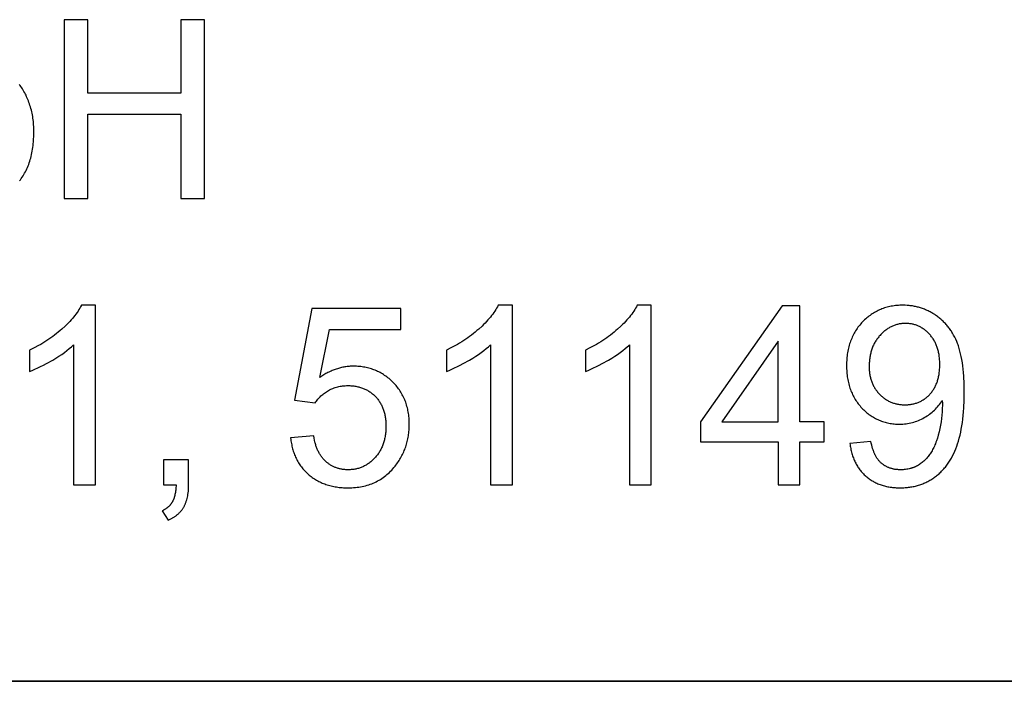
# Model space of a CAD drawing. Header units: millimetres. Extents: x -5878 to -4878, y 4408 to 5408.
# Tile 50 of 119: x -5027 to -4998, y 4457 to 4477. Entities that reach past the tile are written whole.
import ezdxf

# ---------------------------------------------------------------- set-up
doc = ezdxf.new("R2010")
doc.units = ezdxf.units.MM
doc.layers.add('SHOW Mini_Safetyfree Holder', color=7, linetype='Continuous', true_color=0x000000)

msp = doc.modelspace()

# ---------------------------------------------------------------- linework, layer by layer
at = {"layer": 'SHOW Mini_Safetyfree Holder'}
for points in [[(-5024.927, 4476.668), (-5025.63, 4476.668)], [(-5025.63, 4476.668), (-5025.63, 4471.352)], [(-5024.927, 4474.485), (-5024.927, 4476.668)], [(-5021.46, 4476.668), (-5022.163, 4476.668)], [(-5022.163, 4476.668), (-5022.163, 4474.485)], [(-5021.46, 4471.352), (-5021.46, 4476.668)], [(-5026.96, 4471.874), (-5026.932, 4471.91), (-5026.904, 4471.947), (-5026.878, 4471.985), (-5026.853, 4472.023), (-5026.828, 4472.063), (-5026.805, 4472.103), (-5026.782, 4472.144), (-5026.761, 4472.187), (-5026.74, 4472.229), (-5026.721, 4472.273), (-5026.702, 4472.318), (-5026.684, 4472.364), (-5026.668, 4472.41), (-5026.652, 4472.458), (-5026.637, 4472.506), (-5026.623, 4472.555), (-5026.61, 4472.605), (-5026.598, 4472.656), (-5026.587, 4472.708), (-5026.577, 4472.76), (-5026.568, 4472.814), (-5026.56, 4472.868), (-5026.553, 4472.924), (-5026.547, 4472.98), (-5026.541, 4473.037), (-5026.537, 4473.095), (-5026.531, 4473.213), (-5026.529, 4473.335), (-5026.53, 4473.387), (-5026.531, 4473.439), (-5026.534, 4473.49), (-5026.537, 4473.541), (-5026.541, 4473.591), (-5026.546, 4473.641), (-5026.552, 4473.69), (-5026.559, 4473.74), (-5026.566, 4473.788), (-5026.575, 4473.837), (-5026.584, 4473.885), (-5026.595, 4473.932), (-5026.606, 4473.979), (-5026.618, 4474.026), (-5026.631, 4474.073), (-5026.646, 4474.119), (-5026.66, 4474.164), (-5026.676, 4474.208), (-5026.692, 4474.252), (-5026.709, 4474.295), (-5026.727, 4474.337), (-5026.745, 4474.378), (-5026.764, 4474.419), (-5026.784, 4474.458), (-5026.804, 4474.497), (-5026.825, 4474.535), (-5026.847, 4474.572), (-5026.87, 4474.608), (-5026.893, 4474.643), (-5026.917, 4474.678), (-5026.941, 4474.711), (-5026.966, 4474.744)], [(-5022.163, 4474.485), (-5024.927, 4474.485)], [(-5024.927, 4471.352), (-5024.927, 4473.857)], [(-5024.927, 4473.857), (-5022.163, 4473.857)], [(-5022.163, 4473.857), (-5022.163, 4471.352)], [(-5025.63, 4471.352), (-5024.927, 4471.352)], [(-5022.163, 4471.352), (-5021.46, 4471.352)], [(-5025.119, 4468.178), (-5025.141, 4468.135), (-5025.165, 4468.091), (-5025.191, 4468.048), (-5025.219, 4468.004), (-5025.249, 4467.96), (-5025.28, 4467.916), (-5025.314, 4467.872), (-5025.349, 4467.828), (-5025.386, 4467.783), (-5025.425, 4467.739), (-5025.466, 4467.694), (-5025.509, 4467.649), (-5025.554, 4467.604), (-5025.6, 4467.558), (-5025.699, 4467.467), (-5025.751, 4467.422), (-5025.804, 4467.377), (-5025.858, 4467.333), (-5025.913, 4467.291), (-5025.969, 4467.249), (-5026.026, 4467.208), (-5026.084, 4467.167), (-5026.143, 4467.128), (-5026.204, 4467.089), (-5026.265, 4467.052), (-5026.328, 4467.015), (-5026.391, 4466.979), (-5026.522, 4466.909), (-5026.656, 4466.843)], [(-5024.698, 4468.178), (-5025.119, 4468.178)], [(-5024.698, 4462.84), (-5024.698, 4468.178)], [(-5012.731, 4468.178), (-5012.753, 4468.135), (-5012.777, 4468.091), (-5012.803, 4468.048), (-5012.831, 4468.004), (-5012.861, 4467.96), (-5012.892, 4467.916), (-5012.926, 4467.872), (-5012.961, 4467.828), (-5012.998, 4467.783), (-5013.037, 4467.739), (-5013.078, 4467.694), (-5013.121, 4467.649), (-5013.166, 4467.604), (-5013.212, 4467.558), (-5013.311, 4467.467), (-5013.363, 4467.422), (-5013.416, 4467.377), (-5013.47, 4467.333), (-5013.525, 4467.291), (-5013.581, 4467.249), (-5013.638, 4467.208), (-5013.696, 4467.167), (-5013.755, 4467.128), (-5013.816, 4467.089), (-5013.877, 4467.052), (-5013.94, 4467.015), (-5014.003, 4466.979), (-5014.134, 4466.909), (-5014.268, 4466.843)], [(-5012.31, 4468.178), (-5012.731, 4468.178)], [(-5012.31, 4462.84), (-5012.31, 4468.178)], [(-5008.6, 4468.178), (-5008.623, 4468.135), (-5008.647, 4468.091), (-5008.673, 4468.048), (-5008.701, 4468.004), (-5008.73, 4467.96), (-5008.762, 4467.916), (-5008.795, 4467.872), (-5008.831, 4467.828), (-5008.868, 4467.783), (-5008.907, 4467.739), (-5008.948, 4467.694), (-5008.991, 4467.649), (-5009.035, 4467.604), (-5009.082, 4467.558), (-5009.181, 4467.467), (-5009.232, 4467.422), (-5009.285, 4467.377), (-5009.339, 4467.333), (-5009.394, 4467.291), (-5009.45, 4467.249), (-5009.507, 4467.208), (-5009.566, 4467.167), (-5009.625, 4467.128), (-5009.685, 4467.089), (-5009.747, 4467.052), (-5009.809, 4467.015), (-5009.873, 4466.979), (-5010.003, 4466.909), (-5010.138, 4466.843)], [(-5008.18, 4468.178), (-5008.6, 4468.178)], [(-5008.18, 4462.84), (-5008.18, 4468.178)], [(-5004.296, 4468.156), (-5006.722, 4464.711)], [(-5003.763, 4468.156), (-5004.296, 4468.156)], [(-5003.763, 4464.711), (-5003.763, 4468.156)], [(-5002.279, 4464.069), (-5002.274, 4464.03), (-5002.268, 4463.992), (-5002.262, 4463.954), (-5002.255, 4463.916), (-5002.247, 4463.88), (-5002.238, 4463.844), (-5002.229, 4463.808), (-5002.22, 4463.773), (-5002.21, 4463.738), (-5002.199, 4463.704), (-5002.187, 4463.671), (-5002.175, 4463.638), (-5002.163, 4463.606), (-5002.149, 4463.574), (-5002.135, 4463.543), (-5002.121, 4463.512), (-5002.106, 4463.482), (-5002.09, 4463.452), (-5002.073, 4463.423), (-5002.056, 4463.395), (-5002.039, 4463.367), (-5002.021, 4463.339), (-5002.002, 4463.312), (-5001.982, 4463.286), (-5001.962, 4463.26), (-5001.942, 4463.235), (-5001.92, 4463.21), (-5001.898, 4463.186), (-5001.876, 4463.163), (-5001.853, 4463.14), (-5001.829, 4463.117), (-5001.804, 4463.095), (-5001.779, 4463.074), (-5001.754, 4463.053), (-5001.728, 4463.033), (-5001.702, 4463.014), (-5001.675, 4462.995), (-5001.648, 4462.978), (-5001.621, 4462.96), (-5001.592, 4462.944), (-5001.564, 4462.928), (-5001.535, 4462.913), (-5001.506, 4462.898), (-5001.476, 4462.884), (-5001.445, 4462.871), (-5001.415, 4462.858), (-5001.384, 4462.847), (-5001.352, 4462.835), (-5001.32, 4462.825), (-5001.287, 4462.815), (-5001.254, 4462.806), (-5001.221, 4462.798), (-5001.187, 4462.79), (-5001.153, 4462.783), (-5001.118, 4462.776), (-5001.083, 4462.771), (-5001.047, 4462.765), (-5001.011, 4462.761), (-5000.975, 4462.757), (-5000.938, 4462.754), (-5000.9, 4462.752), (-5000.862, 4462.75), (-5000.824, 4462.749), (-5000.785, 4462.749), (-5000.712, 4462.75), (-5000.677, 4462.752), (-5000.641, 4462.754), (-5000.605, 4462.757), (-5000.57, 4462.76), (-5000.536, 4462.764), (-5000.501, 4462.769), (-5000.467, 4462.774), (-5000.433, 4462.78), (-5000.399, 4462.786), (-5000.366, 4462.793), (-5000.333, 4462.801), (-5000.3, 4462.809), (-5000.268, 4462.818), (-5000.235, 4462.828), (-5000.204, 4462.838), (-5000.172, 4462.849), (-5000.141, 4462.86), (-5000.11, 4462.872), (-5000.079, 4462.885), (-5000.049, 4462.898), (-5000.019, 4462.912), (-4999.989, 4462.926), (-4999.959, 4462.941), (-4999.93, 4462.957), (-4999.901, 4462.974), (-4999.872, 4462.99), (-4999.844, 4463.008), (-4999.816, 4463.026), (-4999.788, 4463.045), (-4999.761, 4463.064), (-4999.734, 4463.084), (-4999.707, 4463.105), (-4999.681, 4463.126), (-4999.655, 4463.148), (-4999.63, 4463.17), (-4999.605, 4463.193), (-4999.58, 4463.216), (-4999.556, 4463.24), (-4999.532, 4463.265), (-4999.509, 4463.29), (-4999.486, 4463.315), (-4999.463, 4463.342), (-4999.441, 4463.368), (-4999.42, 4463.396), (-4999.399, 4463.424), (-4999.378, 4463.452), (-4999.357, 4463.481), (-4999.338, 4463.511), (-4999.318, 4463.541), (-4999.299, 4463.571), (-4999.28, 4463.603), (-4999.262, 4463.634), (-4999.227, 4463.7), (-4999.193, 4463.767), (-4999.161, 4463.837), (-4999.131, 4463.909), (-4999.103, 4463.984), (-4999.076, 4464.061), (-4999.051, 4464.141), (-4999.027, 4464.225), (-4999.006, 4464.312), (-4998.986, 4464.402), (-4998.968, 4464.495), (-4998.951, 4464.592), (-4998.937, 4464.691), (-4998.924, 4464.794), (-4998.913, 4464.901), (-4998.903, 4465.01), (-4998.895, 4465.123), (-4998.885, 4465.358), (-4998.881, 4465.607), (-4998.885, 4465.844), (-4998.895, 4466.067), (-4998.903, 4466.173), (-4998.913, 4466.276), (-4998.924, 4466.375), (-4998.937, 4466.47), (-4998.952, 4466.562), (-4998.969, 4466.65), (-4998.987, 4466.734), (-4999.007, 4466.815), (-4999.029, 4466.892), (-4999.04, 4466.93), (-4999.052, 4466.966), (-4999.065, 4467.002), (-4999.077, 4467.036), (-4999.091, 4467.07), (-4999.104, 4467.102), (-4999.133, 4467.166), (-4999.163, 4467.228), (-4999.195, 4467.288), (-4999.229, 4467.346), (-4999.246, 4467.374), (-4999.264, 4467.402), (-4999.282, 4467.43), (-4999.301, 4467.457), (-4999.32, 4467.483), (-4999.339, 4467.509), (-4999.359, 4467.535), (-4999.379, 4467.56), (-4999.4, 4467.584), (-4999.421, 4467.609), (-4999.442, 4467.632), (-4999.464, 4467.656), (-4999.486, 4467.678), (-4999.509, 4467.701), (-4999.532, 4467.723), (-4999.555, 4467.744), (-4999.579, 4467.765), (-4999.603, 4467.785), (-4999.628, 4467.805), (-4999.653, 4467.825), (-4999.678, 4467.844), (-4999.704, 4467.863), (-4999.731, 4467.881), (-4999.757, 4467.898), (-4999.811, 4467.932), (-4999.839, 4467.948), (-4999.866, 4467.964), (-4999.894, 4467.979), (-4999.922, 4467.993), (-4999.95, 4468.007), (-4999.978, 4468.021), (-5000.006, 4468.033), (-5000.035, 4468.046), (-5000.063, 4468.057), (-5000.092, 4468.069), (-5000.121, 4468.079), (-5000.15, 4468.089), (-5000.18, 4468.099), (-5000.209, 4468.108), (-5000.239, 4468.116), (-5000.269, 4468.124), (-5000.299, 4468.132), (-5000.329, 4468.138), (-5000.36, 4468.145), (-5000.39, 4468.15), (-5000.421, 4468.156), (-5000.452, 4468.16), (-5000.483, 4468.164), (-5000.514, 4468.168), (-5000.546, 4468.171), (-5000.577, 4468.173), (-5000.641, 4468.177), (-5000.706, 4468.178), (-5000.75, 4468.177), (-5000.794, 4468.176), (-5000.838, 4468.173), (-5000.881, 4468.17), (-5000.924, 4468.166), (-5000.966, 4468.16), (-5001.008, 4468.154), (-5001.05, 4468.147), (-5001.09, 4468.139), (-5001.131, 4468.13), (-5001.171, 4468.119), (-5001.21, 4468.108), (-5001.249, 4468.096), (-5001.288, 4468.083), (-5001.326, 4468.069), (-5001.363, 4468.054), (-5001.4, 4468.039), (-5001.437, 4468.022), (-5001.473, 4468.004), (-5001.509, 4467.985), (-5001.544, 4467.965), (-5001.579, 4467.945), (-5001.613, 4467.923), (-5001.647, 4467.9), (-5001.68, 4467.877), (-5001.713, 4467.852), (-5001.746, 4467.827), (-5001.777, 4467.8), (-5001.809, 4467.773), (-5001.84, 4467.744), (-5001.87, 4467.715), (-5001.9, 4467.685), (-5001.93, 4467.653), (-5001.958, 4467.622), (-5001.986, 4467.589), (-5002.012, 4467.556), (-5002.038, 4467.523), (-5002.063, 4467.488), (-5002.086, 4467.454), (-5002.109, 4467.418), (-5002.131, 4467.382), (-5002.152, 4467.345), (-5002.172, 4467.308), (-5002.191, 4467.27), (-5002.209, 4467.232), (-5002.226, 4467.193), (-5002.243, 4467.153), (-5002.258, 4467.112), (-5002.273, 4467.071), (-5002.286, 4467.03), (-5002.299, 4466.988), (-5002.31, 4466.945), (-5002.321, 4466.901), (-5002.331, 4466.857), (-5002.34, 4466.813), (-5002.348, 4466.767), (-5002.355, 4466.721), (-5002.361, 4466.675), (-5002.366, 4466.628), (-5002.37, 4466.58), (-5002.373, 4466.531), (-5002.375, 4466.482), (-5002.377, 4466.433), (-5002.377, 4466.383), (-5002.377, 4466.334), (-5002.376, 4466.286), (-5002.373, 4466.238), (-5002.37, 4466.192), (-5002.366, 4466.145), (-5002.361, 4466.1), (-5002.355, 4466.054), (-5002.349, 4466.01), (-5002.341, 4465.966), (-5002.333, 4465.923), (-5002.323, 4465.88), (-5002.313, 4465.838), (-5002.302, 4465.796), (-5002.29, 4465.756), (-5002.277, 4465.715), (-5002.263, 4465.675), (-5002.248, 4465.636), (-5002.233, 4465.598), (-5002.216, 4465.56), (-5002.199, 4465.522), (-5002.181, 4465.486), (-5002.161, 4465.45), (-5002.141, 4465.414), (-5002.12, 4465.379), (-5002.098, 4465.345), (-5002.076, 4465.311), (-5002.052, 4465.278), (-5002.028, 4465.245), (-5002.002, 4465.213), (-5001.976, 4465.182), (-5001.949, 4465.151), (-5001.92, 4465.121), (-5001.892, 4465.091), (-5001.863, 4465.063), (-5001.833, 4465.035), (-5001.803, 4465.008), (-5001.773, 4464.983), (-5001.742, 4464.958), (-5001.711, 4464.934), (-5001.679, 4464.911), (-5001.647, 4464.889), (-5001.615, 4464.868), (-5001.582, 4464.848), (-5001.549, 4464.829), (-5001.516, 4464.811), (-5001.482, 4464.793), (-5001.447, 4464.777), (-5001.413, 4464.762), (-5001.378, 4464.747), (-5001.342, 4464.734), (-5001.306, 4464.721), (-5001.27, 4464.709), (-5001.233, 4464.698), (-5001.196, 4464.689), (-5001.159, 4464.68), (-5001.121, 4464.672), (-5001.083, 4464.665), (-5001.044, 4464.659), (-5001.005, 4464.654), (-5000.965, 4464.649), (-5000.925, 4464.646), (-5000.885, 4464.644), (-5000.845, 4464.642), (-5000.803, 4464.642), (-5000.754, 4464.643), (-5000.706, 4464.645), (-5000.657, 4464.649), (-5000.609, 4464.654), (-5000.562, 4464.661), (-5000.515, 4464.669), (-5000.468, 4464.679), (-5000.422, 4464.69), (-5000.377, 4464.703), (-5000.331, 4464.718), (-5000.287, 4464.734), (-5000.242, 4464.751), (-5000.198, 4464.77), (-5000.155, 4464.79), (-5000.112, 4464.812), (-5000.069, 4464.836), (-5000.027, 4464.861), (-4999.987, 4464.886), (-4999.947, 4464.913), (-4999.909, 4464.94), (-4999.871, 4464.969), (-4999.835, 4464.998), (-4999.8, 4465.028), (-4999.766, 4465.059), (-4999.733, 4465.091), (-4999.701, 4465.124), (-4999.671, 4465.158), (-4999.641, 4465.193), (-4999.613, 4465.229), (-4999.585, 4465.266), (-4999.559, 4465.303), (-4999.534, 4465.342)], [(-5018.268, 4468.083), (-5018.783, 4465.353)], [(-5015.625, 4468.083), (-5018.268, 4468.083)], [(-5015.625, 4467.46), (-5015.625, 4468.083)], [(-5018.033, 4466.031), (-5017.746, 4467.46)], [(-5017.746, 4467.46), (-5015.625, 4467.46)], [(-5026.656, 4466.212), (-5026.579, 4466.242), (-5026.499, 4466.275), (-5026.417, 4466.312), (-5026.332, 4466.353), (-5026.245, 4466.397), (-5026.156, 4466.444), (-5025.969, 4466.549), (-5025.876, 4466.606), (-5025.787, 4466.662), (-5025.703, 4466.718), (-5025.623, 4466.774), (-5025.548, 4466.83), (-5025.478, 4466.887), (-5025.412, 4466.943), (-5025.381, 4466.971), (-5025.351, 4466.999)], [(-5025.351, 4466.999), (-5025.351, 4462.84)], [(-5014.268, 4466.212), (-5014.191, 4466.242), (-5014.111, 4466.275), (-5014.029, 4466.312), (-5013.944, 4466.353), (-5013.857, 4466.397), (-5013.768, 4466.444), (-5013.581, 4466.549), (-5013.488, 4466.606), (-5013.399, 4466.662), (-5013.315, 4466.718), (-5013.235, 4466.774), (-5013.16, 4466.83), (-5013.09, 4466.887), (-5013.024, 4466.943), (-5012.993, 4466.971), (-5012.963, 4466.999)], [(-5012.963, 4466.999), (-5012.963, 4462.84)], [(-5010.138, 4466.212), (-5010.061, 4466.242), (-5009.981, 4466.275), (-5009.899, 4466.312), (-5009.814, 4466.353), (-5009.727, 4466.397), (-5009.637, 4466.444), (-5009.451, 4466.549), (-5009.357, 4466.606), (-5009.269, 4466.662), (-5009.184, 4466.718), (-5009.105, 4466.774), (-5009.03, 4466.83), (-5008.959, 4466.887), (-5008.894, 4466.943), (-5008.862, 4466.971), (-5008.832, 4466.999)], [(-5008.832, 4466.999), (-5008.832, 4462.84)], [(-5004.415, 4467.108), (-5006.08, 4464.711)], [(-5004.415, 4464.711), (-5004.415, 4467.108)], [(-5026.656, 4466.843), (-5026.656, 4466.212)], [(-5014.268, 4466.843), (-5014.268, 4466.212)], [(-5010.138, 4466.843), (-5010.138, 4466.212)], [(-5018.899, 4464.232), (-5018.895, 4464.19), (-5018.89, 4464.149), (-5018.884, 4464.109), (-5018.877, 4464.069), (-5018.869, 4464.029), (-5018.861, 4463.99), (-5018.852, 4463.951), (-5018.842, 4463.913), (-5018.832, 4463.876), (-5018.82, 4463.839), (-5018.808, 4463.802), (-5018.795, 4463.766), (-5018.781, 4463.731), (-5018.767, 4463.696), (-5018.752, 4463.661), (-5018.736, 4463.627), (-5018.719, 4463.594), (-5018.702, 4463.561), (-5018.683, 4463.529), (-5018.664, 4463.497), (-5018.644, 4463.466), (-5018.624, 4463.435), (-5018.602, 4463.404), (-5018.58, 4463.375), (-5018.557, 4463.345), (-5018.534, 4463.317), (-5018.509, 4463.288), (-5018.484, 4463.261), (-5018.458, 4463.234), (-5018.431, 4463.207), (-5018.404, 4463.181), (-5018.375, 4463.155), (-5018.346, 4463.13), (-5018.317, 4463.106), (-5018.287, 4463.082), (-5018.257, 4463.06), (-5018.226, 4463.038), (-5018.194, 4463.017), (-5018.162, 4462.997), (-5018.129, 4462.977), (-5018.096, 4462.959), (-5018.063, 4462.941), (-5018.029, 4462.924), (-5017.994, 4462.908), (-5017.959, 4462.892), (-5017.923, 4462.877), (-5017.887, 4462.864), (-5017.85, 4462.85), (-5017.813, 4462.838), (-5017.775, 4462.827), (-5017.737, 4462.816), (-5017.698, 4462.806), (-5017.659, 4462.797), (-5017.619, 4462.789), (-5017.578, 4462.781), (-5017.537, 4462.774), (-5017.496, 4462.768), (-5017.454, 4462.763), (-5017.412, 4462.759), (-5017.369, 4462.755), (-5017.325, 4462.752), (-5017.281, 4462.75), (-5017.236, 4462.749), (-5017.191, 4462.749), (-5017.136, 4462.75), (-5017.082, 4462.751), (-5017.029, 4462.755), (-5016.976, 4462.759), (-5016.924, 4462.765), (-5016.873, 4462.772), (-5016.822, 4462.78), (-5016.772, 4462.789), (-5016.723, 4462.8), (-5016.675, 4462.812), (-5016.627, 4462.825), (-5016.58, 4462.84), (-5016.534, 4462.855), (-5016.489, 4462.872), (-5016.444, 4462.891), (-5016.4, 4462.91), (-5016.357, 4462.931), (-5016.314, 4462.953), (-5016.272, 4462.976), (-5016.231, 4463.001), (-5016.191, 4463.027), (-5016.151, 4463.054), (-5016.112, 4463.082), (-5016.074, 4463.112), (-5016.037, 4463.143), (-5016, 4463.175), (-5015.964, 4463.208), (-5015.929, 4463.243), (-5015.894, 4463.279), (-5015.861, 4463.316), (-5015.828, 4463.355), (-5015.795, 4463.394), (-5015.769, 4463.427), (-5015.744, 4463.461), (-5015.72, 4463.495), (-5015.697, 4463.529), (-5015.674, 4463.564), (-5015.652, 4463.598), (-5015.631, 4463.634), (-5015.611, 4463.67), (-5015.592, 4463.706), (-5015.573, 4463.742), (-5015.556, 4463.779), (-5015.539, 4463.816), (-5015.523, 4463.854), (-5015.508, 4463.892), (-5015.493, 4463.93), (-5015.48, 4463.969), (-5015.467, 4464.008), (-5015.455, 4464.048), (-5015.444, 4464.088), (-5015.434, 4464.128), (-5015.424, 4464.169), (-5015.416, 4464.21), (-5015.408, 4464.251), (-5015.401, 4464.293), (-5015.395, 4464.336), (-5015.389, 4464.378), (-5015.385, 4464.421), (-5015.381, 4464.465), (-5015.378, 4464.508), (-5015.376, 4464.552), (-5015.375, 4464.597), (-5015.375, 4464.642), (-5015.375, 4464.689), (-5015.376, 4464.736), (-5015.379, 4464.782), (-5015.382, 4464.827), (-5015.386, 4464.872), (-5015.391, 4464.916), (-5015.397, 4464.96), (-5015.404, 4465.004), (-5015.412, 4465.046), (-5015.421, 4465.089), (-5015.431, 4465.13), (-5015.442, 4465.172), (-5015.454, 4465.212), (-5015.466, 4465.252), (-5015.48, 4465.292), (-5015.494, 4465.331), (-5015.51, 4465.369), (-5015.526, 4465.407), (-5015.543, 4465.445), (-5015.562, 4465.482), (-5015.581, 4465.518), (-5015.601, 4465.554), (-5015.622, 4465.589), (-5015.644, 4465.624), (-5015.667, 4465.658), (-5015.691, 4465.692), (-5015.715, 4465.725), (-5015.741, 4465.757), (-5015.768, 4465.789), (-5015.795, 4465.821), (-5015.824, 4465.852), (-5015.853, 4465.882), (-5015.883, 4465.912), (-5015.914, 4465.941), (-5015.945, 4465.968), (-5015.976, 4465.995), (-5016.008, 4466.021), (-5016.04, 4466.046), (-5016.073, 4466.07), (-5016.106, 4466.093), (-5016.14, 4466.115), (-5016.174, 4466.137), (-5016.208, 4466.157), (-5016.243, 4466.176), (-5016.278, 4466.194), (-5016.314, 4466.212), (-5016.35, 4466.228), (-5016.386, 4466.244), (-5016.423, 4466.259), (-5016.461, 4466.272), (-5016.498, 4466.285), (-5016.537, 4466.297), (-5016.575, 4466.307), (-5016.614, 4466.317), (-5016.654, 4466.326), (-5016.694, 4466.334), (-5016.734, 4466.341), (-5016.775, 4466.348), (-5016.816, 4466.353), (-5016.858, 4466.357), (-5016.9, 4466.36), (-5016.942, 4466.363), (-5016.985, 4466.364), (-5017.028, 4466.364), (-5017.061, 4466.364), (-5017.094, 4466.363), (-5017.126, 4466.362), (-5017.159, 4466.359), (-5017.191, 4466.356), (-5017.224, 4466.353), (-5017.256, 4466.349), (-5017.288, 4466.344), (-5017.32, 4466.338), (-5017.352, 4466.332), (-5017.384, 4466.325), (-5017.416, 4466.318), (-5017.448, 4466.309), (-5017.479, 4466.301), (-5017.511, 4466.291), (-5017.542, 4466.281), (-5017.574, 4466.27), (-5017.605, 4466.259), (-5017.636, 4466.247), (-5017.667, 4466.234), (-5017.698, 4466.221), (-5017.729, 4466.207), (-5017.76, 4466.192), (-5017.79, 4466.177), (-5017.821, 4466.161), (-5017.852, 4466.144), (-5017.912, 4466.109), (-5017.973, 4466.071), (-5018.033, 4466.031)], [(-5018.171, 4465.273), (-5018.152, 4465.301), (-5018.133, 4465.329), (-5018.112, 4465.356), (-5018.091, 4465.382), (-5018.069, 4465.407), (-5018.046, 4465.432), (-5018.023, 4465.457), (-5017.998, 4465.48), (-5017.973, 4465.503), (-5017.947, 4465.525), (-5017.92, 4465.547), (-5017.892, 4465.568), (-5017.863, 4465.588), (-5017.833, 4465.607), (-5017.803, 4465.626), (-5017.772, 4465.645), (-5017.74, 4465.662), (-5017.707, 4465.678), (-5017.674, 4465.693), (-5017.641, 4465.707), (-5017.607, 4465.72), (-5017.573, 4465.732), (-5017.538, 4465.743), (-5017.502, 4465.752), (-5017.467, 4465.76), (-5017.43, 4465.768), (-5017.393, 4465.774), (-5017.356, 4465.779), (-5017.318, 4465.783), (-5017.28, 4465.786), (-5017.241, 4465.787), (-5017.202, 4465.788), (-5017.171, 4465.788), (-5017.14, 4465.787), (-5017.109, 4465.785), (-5017.078, 4465.783), (-5017.048, 4465.78), (-5017.019, 4465.777), (-5016.989, 4465.772), (-5016.961, 4465.768), (-5016.932, 4465.762), (-5016.904, 4465.756), (-5016.876, 4465.75), (-5016.849, 4465.742), (-5016.822, 4465.735), (-5016.795, 4465.726), (-5016.769, 4465.717), (-5016.743, 4465.707), (-5016.718, 4465.697), (-5016.692, 4465.686), (-5016.668, 4465.674), (-5016.643, 4465.662), (-5016.619, 4465.649), (-5016.596, 4465.635), (-5016.573, 4465.621), (-5016.55, 4465.606), (-5016.527, 4465.591), (-5016.505, 4465.575), (-5016.484, 4465.558), (-5016.462, 4465.541), (-5016.441, 4465.523), (-5016.421, 4465.504), (-5016.401, 4465.485), (-5016.381, 4465.465), (-5016.362, 4465.445), (-5016.343, 4465.424), (-5016.325, 4465.403), (-5016.307, 4465.381), (-5016.291, 4465.359), (-5016.274, 4465.336), (-5016.259, 4465.313), (-5016.244, 4465.289), (-5016.229, 4465.265), (-5016.215, 4465.24), (-5016.202, 4465.215), (-5016.19, 4465.19), (-5016.178, 4465.164), (-5016.166, 4465.138), (-5016.156, 4465.111), (-5016.146, 4465.083), (-5016.136, 4465.056), (-5016.127, 4465.027), (-5016.119, 4464.999), (-5016.111, 4464.97), (-5016.104, 4464.94), (-5016.098, 4464.91), (-5016.092, 4464.879), (-5016.087, 4464.848), (-5016.082, 4464.817), (-5016.078, 4464.785), (-5016.075, 4464.753), (-5016.072, 4464.72), (-5016.07, 4464.687), (-5016.068, 4464.653), (-5016.068, 4464.619), (-5016.067, 4464.584), (-5016.068, 4464.547), (-5016.068, 4464.511), (-5016.07, 4464.476), (-5016.072, 4464.441), (-5016.075, 4464.406), (-5016.079, 4464.372), (-5016.083, 4464.338), (-5016.088, 4464.305), (-5016.093, 4464.272), (-5016.099, 4464.239), (-5016.106, 4464.207), (-5016.113, 4464.176), (-5016.121, 4464.145), (-5016.13, 4464.114), (-5016.139, 4464.084), (-5016.149, 4464.054), (-5016.159, 4464.025), (-5016.17, 4463.996), (-5016.182, 4463.968), (-5016.195, 4463.94), (-5016.208, 4463.913), (-5016.221, 4463.886), (-5016.236, 4463.859), (-5016.251, 4463.833), (-5016.266, 4463.808), (-5016.283, 4463.782), (-5016.3, 4463.758), (-5016.317, 4463.733), (-5016.335, 4463.71), (-5016.354, 4463.686), (-5016.373, 4463.663), (-5016.394, 4463.641), (-5016.414, 4463.619), (-5016.435, 4463.598), (-5016.456, 4463.578), (-5016.477, 4463.558), (-5016.499, 4463.539), (-5016.521, 4463.52), (-5016.543, 4463.503), (-5016.566, 4463.486), (-5016.589, 4463.469), (-5016.612, 4463.454), (-5016.635, 4463.439), (-5016.659, 4463.424), (-5016.683, 4463.411), (-5016.707, 4463.398), (-5016.731, 4463.386), (-5016.756, 4463.374), (-5016.781, 4463.364), (-5016.807, 4463.354), (-5016.832, 4463.344), (-5016.858, 4463.336), (-5016.884, 4463.328), (-5016.911, 4463.32), (-5016.938, 4463.314), (-5016.965, 4463.308), (-5016.992, 4463.303), (-5017.02, 4463.298), (-5017.048, 4463.294), (-5017.076, 4463.291), (-5017.104, 4463.289), (-5017.133, 4463.287), (-5017.162, 4463.286), (-5017.191, 4463.286), (-5017.216, 4463.286), (-5017.24, 4463.287), (-5017.264, 4463.288), (-5017.288, 4463.29), (-5017.311, 4463.292), (-5017.334, 4463.294), (-5017.357, 4463.298), (-5017.38, 4463.301), (-5017.403, 4463.306), (-5017.425, 4463.31), (-5017.447, 4463.315), (-5017.469, 4463.321), (-5017.491, 4463.327), (-5017.512, 4463.334), (-5017.533, 4463.341), (-5017.554, 4463.349), (-5017.575, 4463.357), (-5017.596, 4463.365), (-5017.616, 4463.374), (-5017.636, 4463.384), (-5017.656, 4463.394), (-5017.676, 4463.405), (-5017.695, 4463.416), (-5017.715, 4463.427), (-5017.734, 4463.439), (-5017.752, 4463.452), (-5017.771, 4463.465), (-5017.789, 4463.479), (-5017.807, 4463.493), (-5017.825, 4463.507), (-5017.843, 4463.522), (-5017.86, 4463.538), (-5017.878, 4463.554), (-5017.894, 4463.57), (-5017.911, 4463.587), (-5017.927, 4463.605), (-5017.942, 4463.622), (-5017.957, 4463.641), (-5017.972, 4463.66), (-5017.987, 4463.679), (-5018.001, 4463.699), (-5018.014, 4463.719), (-5018.027, 4463.74), (-5018.04, 4463.762), (-5018.053, 4463.783), (-5018.065, 4463.806), (-5018.076, 4463.829), (-5018.088, 4463.852), (-5018.098, 4463.876), (-5018.109, 4463.9), (-5018.119, 4463.925), (-5018.129, 4463.95), (-5018.138, 4463.975), (-5018.147, 4464.002), (-5018.155, 4464.028), (-5018.163, 4464.055), (-5018.171, 4464.083), (-5018.178, 4464.111), (-5018.192, 4464.169), (-5018.204, 4464.229), (-5018.214, 4464.29)], [(-5018.783, 4465.353), (-5018.171, 4465.273)], [(-4999.534, 4465.342), (-4999.531, 4465.266), (-4999.531, 4465.211), (-4999.532, 4465.11), (-4999.537, 4465.009), (-4999.544, 4464.909), (-4999.555, 4464.809), (-4999.569, 4464.709), (-4999.586, 4464.61), (-4999.606, 4464.512), (-4999.629, 4464.413), (-4999.654, 4464.318), (-4999.68, 4464.228), (-4999.709, 4464.142), (-4999.723, 4464.102), (-4999.738, 4464.062), (-4999.754, 4464.024), (-4999.769, 4463.987), (-4999.785, 4463.951), (-4999.802, 4463.917), (-4999.819, 4463.884), (-4999.836, 4463.852), (-4999.854, 4463.821), (-4999.871, 4463.792), (-4999.89, 4463.763), (-4999.909, 4463.735), (-4999.929, 4463.708), (-4999.949, 4463.682), (-4999.97, 4463.657), (-4999.992, 4463.632), (-5000.014, 4463.608), (-5000.037, 4463.584), (-5000.06, 4463.562), (-5000.085, 4463.54), (-5000.109, 4463.519), (-5000.135, 4463.498), (-5000.161, 4463.478), (-5000.188, 4463.459), (-5000.215, 4463.441), (-5000.243, 4463.423), (-5000.257, 4463.415), (-5000.272, 4463.407), (-5000.286, 4463.399), (-5000.301, 4463.391), (-5000.316, 4463.384), (-5000.331, 4463.377), (-5000.346, 4463.37), (-5000.361, 4463.363), (-5000.377, 4463.357), (-5000.392, 4463.351), (-5000.408, 4463.345), (-5000.424, 4463.339), (-5000.44, 4463.334), (-5000.456, 4463.329), (-5000.472, 4463.325), (-5000.488, 4463.32), (-5000.522, 4463.312), (-5000.556, 4463.305), (-5000.59, 4463.299), (-5000.625, 4463.294), (-5000.661, 4463.29), (-5000.697, 4463.288), (-5000.734, 4463.286), (-5000.771, 4463.286), (-5000.793, 4463.286), (-5000.814, 4463.286), (-5000.836, 4463.287), (-5000.857, 4463.289), (-5000.878, 4463.29), (-5000.898, 4463.293), (-5000.919, 4463.295), (-5000.939, 4463.298), (-5000.959, 4463.301), (-5000.978, 4463.305), (-5000.998, 4463.309), (-5001.017, 4463.314), (-5001.036, 4463.319), (-5001.054, 4463.324), (-5001.073, 4463.329), (-5001.091, 4463.335), (-5001.109, 4463.342), (-5001.126, 4463.349), (-5001.144, 4463.356), (-5001.161, 4463.364), (-5001.178, 4463.372), (-5001.195, 4463.38), (-5001.211, 4463.389), (-5001.227, 4463.398), (-5001.243, 4463.407), (-5001.259, 4463.417), (-5001.274, 4463.428), (-5001.289, 4463.438), (-5001.304, 4463.449), (-5001.319, 4463.461), (-5001.333, 4463.473), (-5001.347, 4463.485), (-5001.361, 4463.498), (-5001.375, 4463.511), (-5001.388, 4463.525), (-5001.401, 4463.539), (-5001.414, 4463.553), (-5001.427, 4463.568), (-5001.439, 4463.584), (-5001.451, 4463.6), (-5001.462, 4463.616), (-5001.474, 4463.633), (-5001.485, 4463.651), (-5001.496, 4463.669), (-5001.506, 4463.687), (-5001.516, 4463.706), (-5001.526, 4463.725), (-5001.536, 4463.745), (-5001.545, 4463.766), (-5001.554, 4463.786), (-5001.563, 4463.808), (-5001.572, 4463.829), (-5001.58, 4463.852), (-5001.588, 4463.874), (-5001.603, 4463.921), (-5001.617, 4463.97), (-5001.63, 4464.02), (-5001.642, 4464.073), (-5001.652, 4464.127)], [(-5006.722, 4464.711), (-5006.722, 4464.112)], [(-5006.08, 4464.711), (-5004.415, 4464.711)], [(-5003.045, 4464.711), (-5003.763, 4464.711)], [(-5003.045, 4464.112), (-5003.045, 4464.711)], [(-5018.214, 4464.29), (-5018.899, 4464.232)], [(-5006.722, 4464.112), (-5004.415, 4464.112)], [(-5004.415, 4464.112), (-5004.415, 4462.84)], [(-5003.763, 4462.84), (-5003.763, 4464.112)], [(-5003.763, 4464.112), (-5003.045, 4464.112)], [(-5001.652, 4464.127), (-5002.279, 4464.069)], [(-5021.931, 4463.583), (-5022.675, 4463.583)], [(-5022.675, 4463.583), (-5022.675, 4462.84)], [(-5021.931, 4462.84), (-5021.931, 4463.583)], [(-5025.351, 4462.84), (-5024.698, 4462.84)], [(-5022.305, 4462.84), (-5022.306, 4462.799), (-5022.309, 4462.759), (-5022.312, 4462.721), (-5022.316, 4462.684), (-5022.32, 4462.648), (-5022.325, 4462.614), (-5022.331, 4462.58), (-5022.337, 4462.548), (-5022.344, 4462.517), (-5022.352, 4462.487), (-5022.361, 4462.459), (-5022.365, 4462.445), (-5022.37, 4462.431), (-5022.375, 4462.418), (-5022.38, 4462.405), (-5022.385, 4462.392), (-5022.39, 4462.38), (-5022.396, 4462.368), (-5022.402, 4462.356), (-5022.407, 4462.345), (-5022.413, 4462.334), (-5022.42, 4462.323), (-5022.426, 4462.312), (-5022.433, 4462.301), (-5022.44, 4462.291), (-5022.447, 4462.281), (-5022.454, 4462.271), (-5022.462, 4462.261), (-5022.469, 4462.251), (-5022.477, 4462.241), (-5022.485, 4462.232), (-5022.494, 4462.223), (-5022.502, 4462.214), (-5022.511, 4462.205), (-5022.52, 4462.196), (-5022.529, 4462.188), (-5022.539, 4462.179), (-5022.548, 4462.171), (-5022.558, 4462.163), (-5022.568, 4462.155), (-5022.578, 4462.147), (-5022.589, 4462.14), (-5022.6, 4462.132), (-5022.61, 4462.125), (-5022.622, 4462.118), (-5022.633, 4462.111), (-5022.644, 4462.104), (-5022.656, 4462.098), (-5022.668, 4462.091), (-5022.68, 4462.085), (-5022.693, 4462.079), (-5022.718, 4462.067)], [(-5022.675, 4462.84), (-5022.305, 4462.84)], [(-5022.537, 4461.788), (-5022.498, 4461.806), (-5022.461, 4461.824), (-5022.424, 4461.844), (-5022.407, 4461.854), (-5022.39, 4461.864), (-5022.373, 4461.874), (-5022.356, 4461.885), (-5022.34, 4461.896), (-5022.324, 4461.907), (-5022.309, 4461.919), (-5022.293, 4461.93), (-5022.278, 4461.942), (-5022.264, 4461.954), (-5022.25, 4461.967), (-5022.236, 4461.979), (-5022.222, 4461.992), (-5022.209, 4462.005), (-5022.196, 4462.018), (-5022.184, 4462.031), (-5022.171, 4462.045), (-5022.159, 4462.059), (-5022.148, 4462.073), (-5022.137, 4462.087), (-5022.126, 4462.102), (-5022.115, 4462.117), (-5022.105, 4462.131), (-5022.095, 4462.147), (-5022.085, 4462.162), (-5022.076, 4462.178), (-5022.067, 4462.194), (-5022.059, 4462.21), (-5022.05, 4462.226), (-5022.042, 4462.243), (-5022.034, 4462.26), (-5022.027, 4462.278), (-5022.02, 4462.296), (-5022.013, 4462.314), (-5022.006, 4462.332), (-5022, 4462.351), (-5021.994, 4462.37), (-5021.988, 4462.389), (-5021.977, 4462.428), (-5021.967, 4462.469), (-5021.959, 4462.511), (-5021.952, 4462.554), (-5021.945, 4462.599), (-5021.94, 4462.645), (-5021.936, 4462.691), (-5021.933, 4462.74), (-5021.932, 4462.789), (-5021.931, 4462.84)], [(-5012.963, 4462.84), (-5012.31, 4462.84)], [(-5008.832, 4462.84), (-5008.18, 4462.84)], [(-5004.415, 4462.84), (-5003.763, 4462.84)], [(-5022.718, 4462.067), (-5022.537, 4461.788)]]:
    msp.add_lwpolyline(points, dxfattribs=at)
msp.add_lwpolyline([(-4999.607, 4466.415), (-4999.608, 4466.485), (-4999.609, 4466.519), (-4999.611, 4466.552), (-4999.614, 4466.585), (-4999.617, 4466.618), (-4999.621, 4466.65), (-4999.625, 4466.682), (-4999.63, 4466.713), (-4999.636, 4466.744), (-4999.642, 4466.774), (-4999.649, 4466.804), (-4999.656, 4466.834), (-4999.664, 4466.863), (-4999.672, 4466.891), (-4999.682, 4466.919), (-4999.691, 4466.947), (-4999.701, 4466.974), (-4999.712, 4467.001), (-4999.724, 4467.027), (-4999.736, 4467.053), (-4999.748, 4467.078), (-4999.761, 4467.103), (-4999.775, 4467.128), (-4999.789, 4467.152), (-4999.804, 4467.175), (-4999.82, 4467.199), (-4999.836, 4467.221), (-4999.852, 4467.243), (-4999.87, 4467.265), (-4999.888, 4467.287), (-4999.906, 4467.307), (-4999.925, 4467.328), (-4999.944, 4467.347), (-4999.963, 4467.366), (-4999.983, 4467.385), (-5000.002, 4467.402), (-5000.022, 4467.42), (-5000.043, 4467.436), (-5000.063, 4467.452), (-5000.084, 4467.467), (-5000.105, 4467.481), (-5000.126, 4467.495), (-5000.147, 4467.508), (-5000.169, 4467.521), (-5000.191, 4467.533), (-5000.213, 4467.544), (-5000.235, 4467.555), (-5000.258, 4467.565), (-5000.281, 4467.574), (-5000.304, 4467.583), (-5000.327, 4467.591), (-5000.351, 4467.598), (-5000.375, 4467.605), (-5000.399, 4467.611), (-5000.423, 4467.617), (-5000.448, 4467.622), (-5000.472, 4467.626), (-5000.497, 4467.629), (-5000.523, 4467.632), (-5000.548, 4467.634), (-5000.574, 4467.636), (-5000.6, 4467.637), (-5000.626, 4467.637), (-5000.653, 4467.637), (-5000.68, 4467.636), (-5000.706, 4467.634), (-5000.733, 4467.632), (-5000.759, 4467.629), (-5000.785, 4467.625), (-5000.811, 4467.62), (-5000.836, 4467.615), (-5000.862, 4467.609), (-5000.887, 4467.603), (-5000.912, 4467.595), (-5000.936, 4467.587), (-5000.961, 4467.579), (-5000.985, 4467.569), (-5001.009, 4467.559), (-5001.033, 4467.549), (-5001.056, 4467.537), (-5001.08, 4467.525), (-5001.103, 4467.512), (-5001.126, 4467.499), (-5001.149, 4467.484), (-5001.171, 4467.469), (-5001.193, 4467.454), (-5001.215, 4467.437), (-5001.237, 4467.42), (-5001.259, 4467.403), (-5001.28, 4467.384), (-5001.301, 4467.365), (-5001.322, 4467.345), (-5001.343, 4467.325), (-5001.363, 4467.304), (-5001.384, 4467.282), (-5001.404, 4467.26), (-5001.423, 4467.237), (-5001.441, 4467.213), (-5001.459, 4467.19), (-5001.477, 4467.166), (-5001.493, 4467.141), (-5001.509, 4467.116), (-5001.525, 4467.091), (-5001.54, 4467.065), (-5001.554, 4467.039), (-5001.567, 4467.013), (-5001.58, 4466.986), (-5001.593, 4466.959), (-5001.604, 4466.931), (-5001.615, 4466.903), (-5001.626, 4466.874), (-5001.636, 4466.845), (-5001.645, 4466.816), (-5001.653, 4466.786), (-5001.661, 4466.756), (-5001.668, 4466.725), (-5001.675, 4466.694), (-5001.681, 4466.662), (-5001.686, 4466.631), (-5001.691, 4466.598), (-5001.695, 4466.566), (-5001.699, 4466.533), (-5001.701, 4466.499), (-5001.704, 4466.465), (-5001.705, 4466.431), (-5001.706, 4466.396), (-5001.706, 4466.361), (-5001.706, 4466.329), (-5001.705, 4466.298), (-5001.704, 4466.267), (-5001.702, 4466.237), (-5001.699, 4466.207), (-5001.696, 4466.177), (-5001.692, 4466.148), (-5001.687, 4466.119), (-5001.682, 4466.09), (-5001.677, 4466.062), (-5001.67, 4466.034), (-5001.663, 4466.007), (-5001.656, 4465.98), (-5001.648, 4465.953), (-5001.639, 4465.927), (-5001.63, 4465.901), (-5001.62, 4465.875), (-5001.61, 4465.85), (-5001.598, 4465.825), (-5001.587, 4465.801), (-5001.574, 4465.776), (-5001.562, 4465.753), (-5001.548, 4465.729), (-5001.534, 4465.706), (-5001.519, 4465.684), (-5001.504, 4465.662), (-5001.488, 4465.64), (-5001.472, 4465.618), (-5001.455, 4465.597), (-5001.437, 4465.576), (-5001.419, 4465.556), (-5001.4, 4465.536), (-5001.381, 4465.516), (-5001.361, 4465.497), (-5001.341, 4465.479), (-5001.321, 4465.461), (-5001.301, 4465.444), (-5001.28, 4465.428), (-5001.259, 4465.412), (-5001.238, 4465.397), (-5001.216, 4465.382), (-5001.195, 4465.369), (-5001.172, 4465.355), (-5001.15, 4465.342), (-5001.127, 4465.33), (-5001.104, 4465.319), (-5001.081, 4465.308), (-5001.058, 4465.298), (-5001.034, 4465.288), (-5001.01, 4465.279), (-5000.986, 4465.271), (-5000.961, 4465.263), (-5000.936, 4465.256), (-5000.911, 4465.25), (-5000.886, 4465.244), (-5000.86, 4465.238), (-5000.834, 4465.234), (-5000.808, 4465.23), (-5000.781, 4465.226), (-5000.754, 4465.223), (-5000.727, 4465.221), (-5000.7, 4465.22), (-5000.672, 4465.219), (-5000.644, 4465.219), (-5000.616, 4465.219), (-5000.588, 4465.22), (-5000.56, 4465.221), (-5000.533, 4465.223), (-5000.506, 4465.226), (-5000.48, 4465.23), (-5000.453, 4465.234), (-5000.427, 4465.238), (-5000.402, 4465.244), (-5000.376, 4465.25), (-5000.351, 4465.256), (-5000.327, 4465.263), (-5000.302, 4465.271), (-5000.278, 4465.279), (-5000.254, 4465.288), (-5000.231, 4465.298), (-5000.208, 4465.308), (-5000.185, 4465.319), (-5000.162, 4465.33), (-5000.14, 4465.342), (-5000.118, 4465.355), (-5000.097, 4465.369), (-5000.076, 4465.382), (-5000.055, 4465.397), (-5000.034, 4465.412), (-5000.014, 4465.428), (-4999.994, 4465.444), (-4999.974, 4465.461), (-4999.955, 4465.479), (-4999.936, 4465.497), (-4999.917, 4465.516), (-4999.899, 4465.536), (-4999.881, 4465.556), (-4999.863, 4465.576), (-4999.847, 4465.597), (-4999.83, 4465.619), (-4999.815, 4465.641), (-4999.799, 4465.663), (-4999.785, 4465.686), (-4999.771, 4465.71), (-4999.758, 4465.734), (-4999.745, 4465.758), (-4999.732, 4465.783), (-4999.721, 4465.808), (-4999.71, 4465.834), (-4999.699, 4465.86), (-4999.689, 4465.887), (-4999.68, 4465.914), (-4999.671, 4465.942), (-4999.663, 4465.97), (-4999.655, 4465.999), (-4999.648, 4466.028), (-4999.641, 4466.058), (-4999.635, 4466.088), (-4999.63, 4466.118), (-4999.625, 4466.15), (-4999.621, 4466.181), (-4999.617, 4466.213), (-4999.614, 4466.246), (-4999.611, 4466.279), (-4999.609, 4466.312), (-4999.608, 4466.346)], close=True, dxfattribs=at)
at = {"layer": 'SHOW Mini_Safetyfree Holder', "color": 18, "lineweight": 35, "true_color": 0x000000}
msp.add_lwpolyline([(-5072.017, 4456.996), (-4893.475, 4456.996)], dxfattribs=at)

doc.saveas('drawing.dxf')
